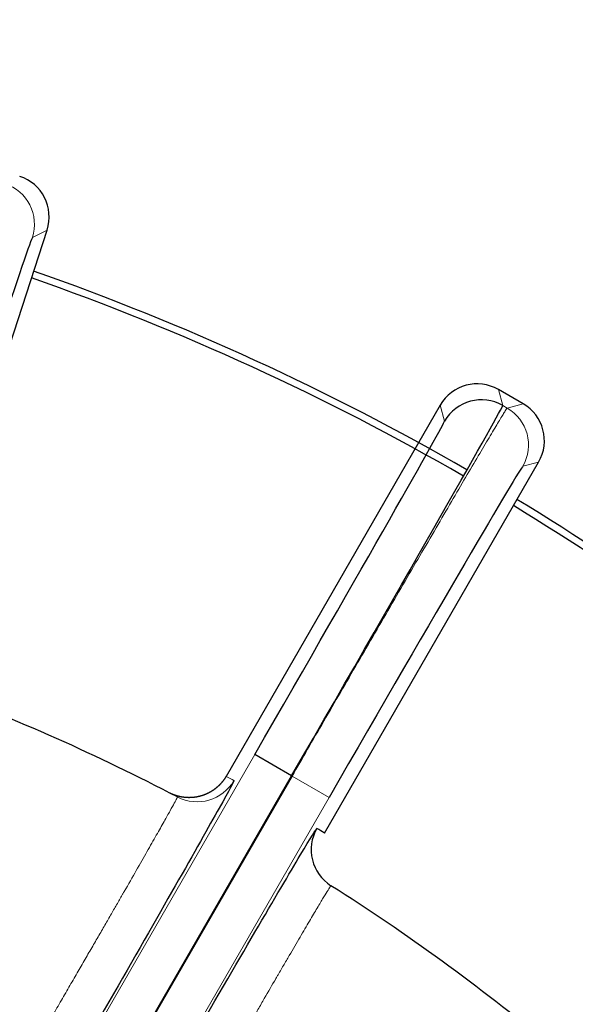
# Model space of a CAD drawing. Header units: inches. Extents: x 0 to 29700, y -16 to 21000.
# Tile 219 of 256: x 14976 to 15015, y 8700 to 8769. Entities that reach past the tile are written whole.
import ezdxf

# ---------------------------------------------------------------- set-up
doc = ezdxf.new("R2010")
doc.units = ezdxf.units.IN
doc.layers.add('254', color=7, linetype='Continuous', true_color=0xffffff)

msp = doc.modelspace()

# ---------------------------------------------------------------- linework, layer by layer
at = {"layer": '254', "color": 2, "linetype": 'Continuous', "lineweight": 25}
for p, q in [((14968.652, 8725.872), (14977.972, 8754.557)), ((15011.484, 8742.33), (15009.752, 8743.33)), ((15005.654, 8742.232), (14990.573, 8716.112)), ((14997.502, 8712.112), (15012.582, 8738.232)), ((14995.193, 8716.149), (14992.595, 8717.649)), ((14961.938, 8658.55), (14995.193, 8716.149)), ((14995.224, 8716.131), (14961.969, 8658.532)), ((14995.193, 8716.149), (14995.224, 8716.131))]:
    msp.add_line(p, q, dxfattribs=at)
at = {"layer": '254', "color": 110, "linetype": 'Continuous', "lineweight": 13}
for p, q in [((14977.972, 8754.557), (14976.94, 8754.03)), ((15010.051, 8742.211), (15009.752, 8743.33)), ((15011.484, 8742.33), (15010.365, 8742.03)), ((15005.654, 8742.232), (15005.953, 8741.113)), ((15010.051, 8742.211), (15010.365, 8742.03)), ((15011.463, 8737.932), (15012.582, 8738.232)), ((14992.595, 8717.649), (14959.34, 8660.05)), ((14997.822, 8714.631), (14995.224, 8716.131)), ((14964.567, 8657.032), (14997.822, 8714.631))]:
    msp.add_line(p, q, dxfattribs=at)
at = {"layer": '254', "color": 2, "linetype": 'Continuous', "lineweight": 25}
for radius, start, end in [(725, 33.104531, 270), (718, 32.664375, 270), (730.774, 270, 32.712188), (720, 270, 31.831875), (718, 270, 31.674375), (320, 313.43062, 90), (180, 60.03, 70.72875), (179.5, 60.03, 70.72312), (180, 49.275, 58.73063), (179.5, 49.28062, 58.725), (150, 62.38605, 69.61395), (150, 50.38605, 57.61395)]:
    msp.add_arc((14917.618, 8581.749), radius, start, end, dxfattribs=at)
for centre, major_axis, ratio, start_param, end_param in [((14975.119, 8755.483), (-2.673, -1.362), 0.999963, 2.356213, 3.926972), ((14968.597, 8728.352), (8.343, 25.679), 0.006061, 0.006061, 1.570796), ((15008.252, 8740.732), (-0.776, 2.898), 0.999963, 5.497806, 7.068565), ((15008.551, 8739.613), (-2.898, -0.776), 0.999963, 3.927009, 5.497769), ((15009.984, 8739.732), (-2.898, -0.776), 0.999963, 2.356213, 3.926972), ((14995.051, 8716.231), (15, 25.981), 0.005455, 4.712389, 6.277125), ((14992.453, 8717.731), (13.5, 23.383), 0.006061, 4.712389, 6.277125), ((14997.964, 8714.549), (13.5, 23.383), 0.006061, 0.006061, 1.570796), ((14999.568, 8710.951), (1.607, 2.533), 0.999982, 1.61244, 3.141593), ((14915.015, 8583.242), (82.1, 129.117), 0.999972, 6.280192, 6.284315)]:
    msp.add_ellipse(centre, major_axis=major_axis, ratio=ratio, start_param=start_param, end_param=end_param, dxfattribs=at)
at = {"layer": '254', "color": 110, "linetype": 'Continuous', "lineweight": 13}
for centre, major_axis, ratio, start_param, end_param in [((14974.086, 8754.958), (1.362, -2.673), 0.999963, 0.785417, 2.356176), ((15008.865, 8739.432), (-0.776, 2.898), 0.999963, 3.927009, 5.497769), ((14988.535, 8717.321), (1.391, 2.658), 0.999982, 3.141593, 4.670745)]:
    msp.add_ellipse(centre, major_axis=major_axis, ratio=ratio, start_param=start_param, end_param=end_param, dxfattribs=at)
for points, knots in [([(14995.224, 8716.131), (14995.581, 8716.749), (14995.946, 8717.381), (14996.691, 8718.67), (14997.071, 8719.327), (14997.844, 8720.662), (14998.236, 8721.339), (14999.03, 8722.709), (14999.431, 8723.401), (15000.239, 8724.793), (15000.645, 8725.494), (15001.459, 8726.895), (15001.866, 8727.595), (15002.676, 8728.988), (15003.079, 8729.68), (15003.874, 8731.046), (15004.267, 8731.719), (15005.035, 8733.037), (15005.411, 8733.68), (15006.139, 8734.926), (15006.492, 8735.529), (15007.165, 8736.678), (15007.486, 8737.226), (15008.09, 8738.253), (15008.373, 8738.732), (15008.891, 8739.609), (15009.126, 8740.007), (15009.543, 8740.706), (15009.724, 8741.008), (15009.948, 8741.379), (15010.082, 8741.598), (15010.233, 8741.841), (15010.331, 8741.992), (15010.36, 8742.028), (15010.365, 8742.03)], [0, 0, 0, 0, 0.0625, 0.0625, 0.125, 0.125, 0.1875, 0.1875, 0.25, 0.25, 0.3125, 0.3125, 0.375, 0.375, 0.4375, 0.4375, 0.5, 0.5, 0.5625, 0.5625, 0.625, 0.625, 0.6875, 0.6875, 0.75, 0.75, 0.8125, 0.8125, 0.875, 0.875, 0.90625, 0.9375, 0.96875, 1, 1, 1, 1]), ([(14974.176, 8692.099), (14974.411, 8692.501), (14974.646, 8692.904), (14975.115, 8693.706), (14975.348, 8694.107), (14975.813, 8694.903), (14976.044, 8695.3), (14976.502, 8696.087), (14976.729, 8696.478), (14977.179, 8697.251), (14977.401, 8697.634), (14977.84, 8698.391), (14978.057, 8698.764), (14978.484, 8699.5), (14978.694, 8699.862), (14979.108, 8700.575), (14979.31, 8700.924), (14979.708, 8701.611), (14979.903, 8701.947), (14980.284, 8702.604), (14980.471, 8702.926), (14980.834, 8703.554), (14981.012, 8703.86), (14981.357, 8704.456), (14981.525, 8704.746), (14981.851, 8705.31), (14982.167, 8705.857), (14982.613, 8706.628), (14982.89, 8707.109), (14983.091, 8707.458), (14983.19, 8707.629), (14983.302, 8707.824), (14983.357, 8707.92), (14983.384, 8707.967), (14983.398, 8707.991), (14983.404, 8708.003), (14983.408, 8708.009), (14983.41, 8708.012), (14983.41, 8708.013), (14983.411, 8708.014), (14983.411, 8708.014), (14983.411, 8708.014), (14983.411, 8708.015), (14983.704, 8708.524), (14983.985, 8709.015), (14984.519, 8709.949), (14984.772, 8710.392), (14985.243, 8711.222), (14985.462, 8711.608), (14985.863, 8712.317), (14986.045, 8712.639), (14986.368, 8713.215), (14986.51, 8713.468), (14986.75, 8713.902), (14986.85, 8714.083), (14987.006, 8714.372), (14987.062, 8714.48), (14987.134, 8714.624), (14987.149, 8714.66), (14987.144, 8714.663)], [0, 0, 0, 0, 0.03125, 0.03125, 0.0625, 0.0625, 0.09375, 0.09375, 0.125, 0.125, 0.15625, 0.15625, 0.1875, 0.1875, 0.21875, 0.21875, 0.25, 0.25, 0.28125, 0.28125, 0.3125, 0.3125, 0.34375, 0.34375, 0.375, 0.375, 0.40625, 0.4375, 0.46875, 0.46875, 0.484375, 0.492187, 0.496094, 0.498047, 0.499023, 0.499512, 0.499756, 0.499878, 0.499939, 0.499969, 0.499985, 0.499985, 0.5, 0.5, 0.5625, 0.5625, 0.625, 0.625, 0.6875, 0.6875, 0.75, 0.75, 0.8125, 0.8125, 0.875, 0.875, 0.9375, 0.9375, 1, 1, 1, 1]), ([(14997.961, 8708.418), (14997.956, 8708.421), (14997.932, 8708.39), (14997.844, 8708.256), (14997.779, 8708.153), (14997.608, 8707.875), (14997.501, 8707.699), (14997.246, 8707.275), (14997.098, 8707.026), (14996.762, 8706.459), (14996.573, 8706.141), (14996.16, 8705.44), (14995.935, 8705.056), (14995.452, 8704.232), (14995.194, 8703.792), (14994.787, 8703.093), (14994.647, 8702.854), (14994.434, 8702.487), (14994.326, 8702.302), (14994.198, 8702.082), (14994.134, 8701.971), (14994.102, 8701.916), (14994.085, 8701.888), (14994.077, 8701.874), (14994.073, 8701.867), (14994.071, 8701.863), (14994.07, 8701.862), (14994.07, 8701.861), (14994.07, 8701.861), (14994.069, 8701.86), (14994.069, 8701.86), (14993.82, 8701.431), (14993.553, 8700.969), (14993.123, 8700.225), (14992.827, 8699.712), (14992.512, 8699.166), (14992.188, 8698.603), (14992.021, 8698.313), (14991.678, 8697.717), (14991.502, 8697.411), (14991.141, 8696.783), (14990.956, 8696.462), (14990.577, 8695.803), (14990.383, 8695.466), (14989.988, 8694.779), (14989.787, 8694.428), (14989.376, 8693.714), (14989.167, 8693.351), (14988.743, 8692.612), (14988.528, 8692.238), (14988.092, 8691.478), (14987.872, 8691.093), (14987.426, 8690.316), (14987.201, 8689.923), (14986.747, 8689.131), (14986.519, 8688.732), (14986.06, 8687.93), (14985.829, 8687.526), (14985.367, 8686.717), (14985.136, 8686.311), (14984.904, 8685.905)], [0, 0, 0, 0, 0.0625, 0.0625, 0.125, 0.125, 0.1875, 0.1875, 0.25, 0.25, 0.3125, 0.3125, 0.375, 0.375, 0.4375, 0.4375, 0.46875, 0.46875, 0.484375, 0.492188, 0.496094, 0.498047, 0.499023, 0.499512, 0.499756, 0.499878, 0.499939, 0.499969, 0.499985, 0.499985, 0.5, 0.5, 0.5625, 0.5625, 0.59375, 0.625, 0.625, 0.65625, 0.65625, 0.6875, 0.6875, 0.71875, 0.71875, 0.75, 0.75, 0.78125, 0.78125, 0.8125, 0.8125, 0.84375, 0.84375, 0.875, 0.875, 0.90625, 0.90625, 0.9375, 0.9375, 0.96875, 0.96875, 1, 1, 1, 1])]:
    msp.add_open_spline(points, degree=3, knots=knots, dxfattribs=at)
at = {"layer": '254', "color": 2, "linetype": 'Continuous', "lineweight": 25}
for points, knots in [([(14990.573, 8716.112), (14990.569, 8716.104), (14990.56, 8716.088), (14990.545, 8716.065), (14990.531, 8716.041), (14990.516, 8716.017), (14990.501, 8715.994), (14990.486, 8715.97), (14990.47, 8715.947), (14990.455, 8715.923), (14990.439, 8715.9), (14990.422, 8715.877), (14990.406, 8715.853), (14990.389, 8715.83), (14990.372, 8715.807), (14990.354, 8715.784), (14990.336, 8715.761), (14990.318, 8715.739), (14990.3, 8715.716), (14990.281, 8715.693), (14990.263, 8715.671), (14990.243, 8715.649), (14990.224, 8715.626), (14990.204, 8715.604), (14990.184, 8715.582), (14990.164, 8715.561), (14990.144, 8715.539), (14990.123, 8715.517), (14990.102, 8715.496), (14990.08, 8715.475), (14990.059, 8715.454), (14990.037, 8715.433), (14990.015, 8715.412), (14989.992, 8715.392), (14989.97, 8715.371), (14989.947, 8715.351), (14989.924, 8715.331), (14989.9, 8715.311), (14989.876, 8715.291), (14989.852, 8715.272), (14989.828, 8715.253), (14989.804, 8715.234), (14989.779, 8715.215), (14989.754, 8715.196), (14989.729, 8715.178), (14989.703, 8715.16), (14989.678, 8715.142), (14989.652, 8715.124), (14989.626, 8715.107), (14989.599, 8715.09), (14989.573, 8715.073), (14989.546, 8715.056), (14989.519, 8715.04), (14989.492, 8715.024), (14989.464, 8715.008), (14989.437, 8714.992), (14989.409, 8714.977), (14989.381, 8714.962), (14989.353, 8714.947), (14989.324, 8714.933), (14989.296, 8714.918), (14989.267, 8714.905), (14989.238, 8714.891), (14989.209, 8714.878), (14989.179, 8714.865), (14989.15, 8714.852), (14989.12, 8714.839), (14989.091, 8714.827), (14989.061, 8714.816), (14989.031, 8714.804), (14989.001, 8714.793), (14988.97, 8714.782), (14988.94, 8714.772), (14988.909, 8714.761), (14988.878, 8714.751), (14988.848, 8714.742), (14988.826, 8714.735), (14988.813, 8714.732), (14988.809, 8714.73), (14988.804, 8714.729), (14988.798, 8714.727), (14988.791, 8714.725), (14988.784, 8714.723), (14988.776, 8714.721), (14988.767, 8714.719), (14988.758, 8714.716), (14988.748, 8714.713), (14988.737, 8714.711), (14988.725, 8714.707), (14988.712, 8714.704), (14988.699, 8714.701), (14988.685, 8714.697), (14988.67, 8714.694), (14988.655, 8714.69), (14988.638, 8714.687), (14988.621, 8714.683), (14988.604, 8714.679), (14988.585, 8714.675), (14988.566, 8714.671), (14988.545, 8714.667), (14988.525, 8714.663), (14988.503, 8714.659), (14988.48, 8714.655), (14988.457, 8714.651), (14988.433, 8714.647), (14988.408, 8714.644), (14988.383, 8714.64), (14988.357, 8714.637), (14988.33, 8714.633), (14988.302, 8714.63), (14988.273, 8714.627), (14988.244, 8714.624), (14988.214, 8714.622), (14988.183, 8714.619), (14988.151, 8714.617), (14988.119, 8714.616), (14988.086, 8714.614), (14988.052, 8714.613), (14988.017, 8714.613), (14987.982, 8714.612), (14987.946, 8714.612), (14987.91, 8714.613), (14987.873, 8714.614), (14987.835, 8714.616), (14987.796, 8714.618), (14987.757, 8714.62), (14987.717, 8714.623), (14987.677, 8714.627), (14987.636, 8714.631), (14987.594, 8714.637), (14987.552, 8714.642), (14987.51, 8714.649), (14987.467, 8714.656), (14987.423, 8714.663), (14987.38, 8714.672), (14987.335, 8714.681), (14987.291, 8714.691), (14987.245, 8714.702), (14987.2, 8714.714), (14987.154, 8714.727), (14987.109, 8714.74), (14987.062, 8714.754), (14987.016, 8714.77), (14986.969, 8714.786), (14986.923, 8714.803), (14986.876, 8714.821), (14986.829, 8714.84), (14986.782, 8714.86), (14986.736, 8714.88), (14986.689, 8714.902), (14986.642, 8714.925), (14986.611, 8714.94), (14986.596, 8714.948)], [0, 0, 0, 0, 0.006021, 0.012065, 0.018132, 0.024221, 0.030332, 0.036466, 0.042622, 0.0488, 0.055, 0.061221, 0.067464, 0.073728, 0.080014, 0.08632, 0.092647, 0.098995, 0.105363, 0.111751, 0.118159, 0.124587, 0.131034, 0.137501, 0.143987, 0.150492, 0.157015, 0.163556, 0.170116, 0.176694, 0.183289, 0.189901, 0.196531, 0.203177, 0.20984, 0.216519, 0.223214, 0.229924, 0.23665, 0.243391, 0.250147, 0.256917, 0.263701, 0.270499, 0.277311, 0.284135, 0.290973, 0.297823, 0.304685, 0.311558, 0.318444, 0.32534, 0.332247, 0.339164, 0.346091, 0.353028, 0.359975, 0.36693, 0.373893, 0.380865, 0.387844, 0.394831, 0.401825, 0.408826, 0.415832, 0.422845, 0.429863, 0.436886, 0.443913, 0.450945, 0.457981, 0.46502, 0.472062, 0.479106, 0.486153, 0.493202, 0.500252, 0.501064, 0.502043, 0.503189, 0.504503, 0.505985, 0.507634, 0.50945, 0.511433, 0.513584, 0.515902, 0.518388, 0.521041, 0.523861, 0.526848, 0.530002, 0.533323, 0.536811, 0.540466, 0.544287, 0.548275, 0.552429, 0.556749, 0.561235, 0.565886, 0.570703, 0.575684, 0.580831, 0.586141, 0.591616, 0.597253, 0.603054, 0.609016, 0.61514, 0.621426, 0.627871, 0.634476, 0.641239, 0.648161, 0.655239, 0.662473, 0.669861, 0.677404, 0.685098, 0.692944, 0.700939, 0.709082, 0.717372, 0.725807, 0.734385, 0.743105, 0.751965, 0.760962, 0.770094, 0.77936, 0.788758, 0.798284, 0.807937, 0.817713, 0.827611, 0.837627, 0.84776, 0.858005, 0.86836, 0.878822, 0.889388, 0.900054, 0.910817, 0.921674, 0.932622, 0.943656, 0.954774, 0.96597, 0.977243, 0.988587, 1, 1, 1, 1]), ([(14991.133, 8715.821), (14991.154, 8715.81), (14990.796, 8715.146), (14989.378, 8712.604), (14988.317, 8710.728), (14985.669, 8706.077), (14984.063, 8703.269), (14980.589, 8697.217), (14978.69, 8693.917), (14976.774, 8690.599)], [0, 0, 0, 0, 0.25, 0.25, 0.5, 0.5, 0.75, 0.75, 1, 1, 1, 1]), ([(14982.306, 8687.405), (14984.222, 8690.723), (14986.106, 8693.977), (14989.634, 8700.052), (14991.254, 8702.833), (14993.96, 8707.455), (14995.059, 8709.319), (14996.545, 8711.808), (14996.95, 8712.464), (14996.97, 8712.451)], [0, 0, 0, 0, 0.25, 0.25, 0.5, 0.5, 0.75, 0.75, 1, 1, 1, 1])]:
    msp.add_open_spline(points, degree=3, knots=knots, dxfattribs=at)
at = {"layer": '254', "color": 110, "linetype": 'Continuous', "lineweight": 13}
msp.add_open_spline([(14991.133, 8715.821), (14990.947, 8715.919), (14990.76, 8716.016), (14990.573, 8716.112)], degree=3, dxfattribs=at)

doc.saveas('drawing.dxf')
